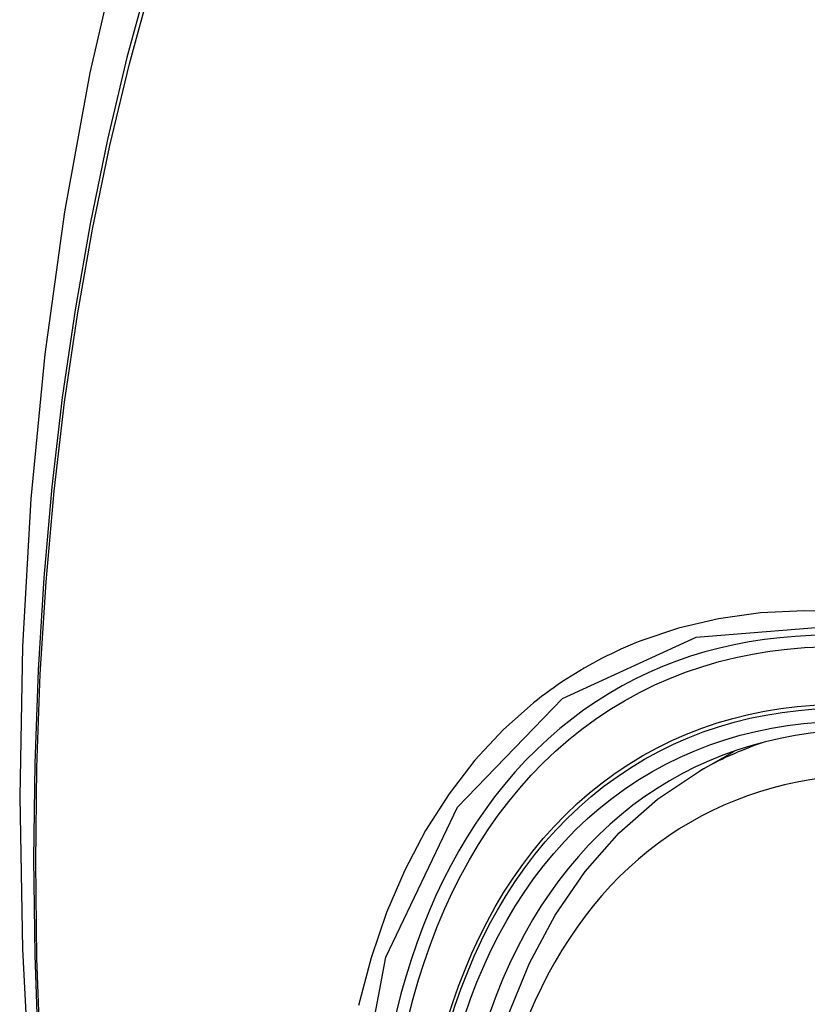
# Model space of a CAD drawing. Header units: inches. Extents: x 290.3 to 341.8, y 108 to 162.
# Tile 5 of 49: x 339.55 to 339.784, y 120.866 to 121.158. Entities that reach past the tile are written whole.
import ezdxf

# ---------------------------------------------------------------- set-up
doc = ezdxf.new("R2010")
doc.units = ezdxf.units.IN
doc.header["$MEASUREMENT"] = 0
doc.layers.add('Visible Edges(ANSI)', color=7, linetype='Continuous', lineweight=25)
doc.layers.add('Visible Tangent Edges(ANSI)', color=7, linetype='Continuous', lineweight=25)

msp = doc.modelspace()

# ---------------------------------------------------------------- linework, layer by layer
at = {"layer": 'Visible Edges(ANSI)'}
msp.add_line((339.75164, 120.93505), (339.76195, 120.94099), dxfattribs=at)
at = {"layer": 'Visible Edges(ANSI)', "flags": 128}
for points in [[(339.60393, 121.25998), (339.59109, 121.22187), (339.58004, 121.18264), (339.57075, 121.14235), (339.56319, 121.10108), (339.55735, 121.05889), (339.55321, 121.01584), (339.55073, 120.972), (339.54991, 120.92742), (339.55073, 120.88218), (339.55316, 120.83633), (339.55718, 120.78993), (339.56277, 120.74305), (339.56992, 120.69576), (339.5786, 120.64813), (339.58879, 120.60022), (339.60046, 120.55209)], [(339.68631, 120.82842), (339.68992, 120.84598), (339.69486, 120.86254), (339.70114, 120.87801), (339.70874, 120.89227), (339.71764, 120.90522), (339.72781, 120.91674), (339.73917, 120.92672), (339.75164, 120.93505)]]:
    msp.add_lwpolyline(points, dxfattribs=at)
at = {"layer": 'Visible Edges(ANSI)'}
for centre, major_axis, start_param, end_param in [((340.00527, 120.15666), (-0.64835, 1.12588), 5.16346, 5.835982), ((339.90053, 120.65961), (0.15718, -0.27294), 2.362013, 7.062765)]:
    msp.add_ellipse(centre, major_axis=major_axis, ratio=0.578093, start_param=start_param, end_param=end_param, dxfattribs=at)
msp.add_ellipse((339.89705, 120.65761), major_axis=(-0.15963, 0.2772), ratio=0.578093, dxfattribs=at)
at = {"layer": 'Visible Tangent Edges(ANSI)', "flags": 128}
for points in [[(339.60309, 121.21638), (339.59533, 121.19389), (339.5882, 121.17075), (339.58173, 121.14696), (339.57593, 121.12257), (339.57079, 121.09759), (339.56633, 121.07205), (339.56256, 121.04599), (339.55948, 121.01944), (339.55708, 120.99242), (339.55538, 120.96499), (339.55436, 120.93717), (339.55404, 120.90897), (339.5544, 120.88038), (339.55544, 120.85142)], [(339.55608, 120.85057), (339.55503, 120.87948), (339.55467, 120.908), (339.555, 120.93613), (339.55602, 120.96387), (339.55773, 120.99121), (339.56013, 121.01813), (339.56323, 121.04458), (339.56702, 121.07053), (339.57149, 121.09595), (339.57665, 121.12081), (339.58247, 121.14508), (339.58896, 121.16874), (339.59609, 121.19175), (339.60387, 121.21411)], [(340.00889, 120.85242), (339.99563, 120.86726), (339.98201, 120.88141), (339.9681, 120.89479), (339.95396, 120.90735), (339.93963, 120.91904), (339.92515, 120.92985), (339.91057, 120.93973), (339.8959, 120.94867), (339.88121, 120.95663), (339.86657, 120.96356), (339.85205, 120.96944), (339.83768, 120.97425), (339.82351, 120.97799), (339.80958, 120.98064), (339.79595, 120.98221), (339.78265, 120.98267), (339.76973, 120.98203), (339.75728, 120.98029), (339.74532, 120.97748), (339.73387, 120.97359)], [(339.64829, 120.82501), (339.65854, 120.8798), (339.6798, 120.92437), (339.71095, 120.95656), (339.75064, 120.97484), (339.79723, 120.97856), (339.84842, 120.96745), (339.90187, 120.942), (339.95492, 120.90347), (340.00536, 120.85347)], [(339.73387, 120.97359), (339.73245, 120.97302), (339.73103, 120.97243), (339.72963, 120.97183), (339.72824, 120.97121), (339.72685, 120.97057), (339.72547, 120.96991), (339.7241, 120.96924), (339.72275, 120.96855), (339.7214, 120.96785), (339.72006, 120.96713), (339.71873, 120.96639), (339.71741, 120.96563), (339.7161, 120.96486), (339.7148, 120.96407), (339.71351, 120.96327), (339.71223, 120.96245), (339.71095, 120.96161), (339.70969, 120.96076), (339.70844, 120.95989), (339.7072, 120.959), (339.70597, 120.9581), (339.70475, 120.95718), (339.70354, 120.95625), (339.70234, 120.9553)], [(339.70234, 120.9553), (339.69331, 120.94728), (339.68495, 120.93827), (339.67728, 120.92829), (339.67034, 120.91741), (339.66416, 120.90563), (339.65875, 120.89302), (339.65415, 120.87959), (339.65038, 120.86542)]]:
    msp.add_lwpolyline(points, dxfattribs=at)
at = {"layer": 'Visible Tangent Edges(ANSI)'}
for centre, major_axis, start_param, end_param in [((339.89954, 120.65904), (-0.17285, 0.30015), 5.049711, 10.658253), ((339.89949, 120.65901), (-0.1503, 0.261), 4.099688, 6.899754), ((339.90784, 120.66382), (-0.15619, 0.27123), 6.170881, 6.283185)]:
    msp.add_ellipse(centre, major_axis=major_axis, ratio=0.578093, start_param=start_param, end_param=end_param, dxfattribs=at)
for centre, major_axis in [((339.90013, 120.65938), (0.17078, -0.29656)), ((339.89715, 120.65767), (-0.16238, 0.28198)), ((339.89705, 120.65761), (0.16178, -0.28094))]:
    msp.add_ellipse(centre, major_axis=major_axis, ratio=0.578093, dxfattribs=at)

doc.saveas('drawing.dxf')
